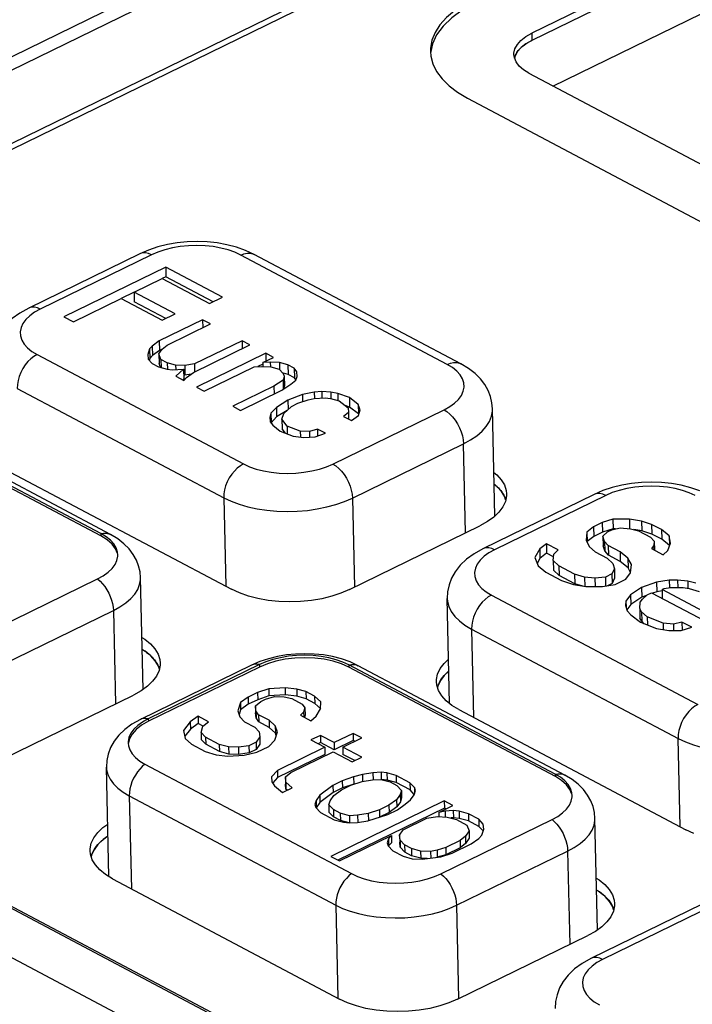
# Model space of a CAD drawing. Header units: millimetres. Extents: x -844 to -217, y -125 to 557.
# Tile 153 of 178: x -359 to -347, y 503 to 521. Entities that reach past the tile are written whole.
import ezdxf

# ---------------------------------------------------------------- set-up
doc = ezdxf.new("R2010")
doc.units = ezdxf.units.MM
doc.header["$LTSCALE"] = 23.1
doc.layers.add('R912005577_AM_0', color=7, linetype='CONTINUOUS')

msp = doc.modelspace()

# ---------------------------------------------------------------- linework, layer by layer
at = {"layer": 'R912005577_AM_0', "color": 7}
for p, q in [((-340.81, 529.405), (-375.662, 512.388)), ((-340.391, 529.368), (-375.242, 512.351)), ((-340.702, 527.9), (-372.345, 512.45)), ((-340.633, 527.826), (-372.201, 512.412)), ((-341.067, 525.138), (-350.222, 520.667)), ((-341.064, 525.008), (-350.219, 520.538)), ((-349.84, 519.719), (-340.323, 524.366)), ((-350.415, 520.539), (-350.329, 520.606)), ((-350.329, 520.606), (-350.222, 520.667)), ((-350.222, 520.667), (-350.219, 520.538)), ((-352.043, 520.337), (-352.036, 520.256)), ((-350.534, 520.229), (-350.541, 520.284)), ((-350.503, 520.152), (-350.534, 520.229)), ((-350.274, 519.949), (-324.753, 506.439)), ((-351.375, 519.499), (-325.854, 505.989)), ((-356.941, 516.827), (-357.108, 516.772)), ((-357.267, 516.704), (-359.264, 515.729)), ((-357.057, 516.685), (-359.055, 515.71)), ((-357.108, 516.772), (-357.267, 516.704)), ((-351.739, 514.717), (-355.451, 516.682)), ((-355.208, 516.694), (-355.365, 516.766)), ((-351.496, 514.728), (-355.208, 516.694)), ((-356.8, 516.465), (-358.631, 515.571)), ((-356.8, 516.465), (-356.796, 516.292)), ((-355.779, 515.924), (-356.8, 516.465)), ((-357.37, 516.013), (-356.864, 516.26)), ((-356.864, 516.26), (-356.013, 515.81)), ((-356.796, 516.292), (-356.863, 516.26)), ((-355.947, 515.843), (-356.796, 516.292)), ((-357.37, 516.012), (-357.603, 515.898)), ((-357.37, 516.013), (-357.366, 515.841)), ((-356.633, 515.623), (-357.37, 516.013)), ((-356.013, 515.81), (-355.779, 515.924)), ((-358.461, 515.48), (-357.604, 515.899)), ((-357.604, 515.899), (-356.867, 515.509)), ((-356.8, 515.541), (-357.366, 515.841)), ((-359.055, 515.71), (-359.157, 515.653)), ((-358.631, 515.571), (-358.461, 515.48)), ((-356.867, 515.509), (-356.633, 515.623)), ((-356.137, 515.519), (-356.916, 515.138)), ((-356.774, 515.063), (-355.995, 515.444)), ((-356.137, 515.519), (-356.134, 515.376)), ((-355.995, 515.444), (-356.137, 515.519)), ((-357.043, 515.047), (-357.093, 514.994)), ((-356.916, 515.138), (-357.043, 515.047)), ((-357.043, 515.047), (-357.04, 514.875)), ((-356.916, 515.138), (-356.912, 514.966)), ((-356.863, 514.991), (-356.774, 515.063)), ((-356.299, 514.574), (-355.286, 515.068)), ((-355.428, 515.143), (-356.285, 514.725)), ((-355.428, 515.143), (-355.425, 515.001)), ((-355.286, 515.068), (-355.428, 515.143)), ((-359.114, 514.894), (-355.402, 512.929)), ((-357.093, 514.994), (-357.125, 514.892)), ((-357.125, 514.892), (-357.118, 514.809)), ((-357.093, 514.994), (-357.089, 514.822)), ((-357.04, 514.875), (-357.089, 514.822)), ((-356.912, 514.966), (-357.04, 514.875)), ((-356.923, 514.904), (-356.863, 514.991)), ((-356.923, 514.904), (-356.919, 514.732)), ((-356.887, 514.806), (-356.923, 514.904)), ((-356.862, 514.99), (-356.912, 514.966)), ((-355.003, 514.918), (-356.249, 514.31)), ((-355.056, 514.748), (-354.861, 514.843)), ((-355.003, 514.918), (-354.999, 514.776)), ((-354.861, 514.843), (-355.003, 514.918)), ((-357.118, 514.809), (-357.043, 514.73)), ((-357.089, 514.822), (-357.099, 514.789)), ((-357.043, 514.73), (-356.93, 514.67)), ((-356.93, 514.67), (-356.777, 514.629)), ((-356.893, 514.66), (-356.919, 514.732)), ((-356.887, 514.806), (-356.884, 514.658)), ((-356.774, 514.746), (-356.887, 514.806)), ((-356.774, 514.746), (-356.771, 514.629)), ((-356.622, 514.705), (-356.774, 514.746)), ((-356.622, 514.705), (-356.62, 514.622)), ((-356.459, 514.698), (-356.622, 514.705)), ((-356.285, 514.725), (-356.459, 514.698)), ((-356.459, 514.698), (-356.455, 514.526)), ((-356.285, 514.725), (-356.282, 514.582)), ((-356.107, 514.235), (-355.211, 514.672)), ((-355.211, 514.672), (-355.077, 514.68)), ((-355.055, 514.719), (-355.142, 514.676)), ((-355.077, 514.68), (-354.914, 514.673)), ((-354.921, 514.756), (-355.056, 514.748)), ((-355.056, 514.748), (-355.054, 514.681)), ((-354.921, 514.756), (-354.919, 514.673)), ((-354.758, 514.749), (-354.921, 514.756)), ((-354.914, 514.673), (-354.761, 514.632)), ((-354.758, 514.749), (-354.755, 514.632)), ((-354.606, 514.708), (-354.758, 514.749)), ((-354.606, 514.708), (-354.602, 514.536)), ((-354.492, 514.648), (-354.606, 514.708)), ((-356.777, 514.629), (-356.682, 514.618)), ((-356.682, 514.618), (-356.48, 514.63)), ((-356.48, 514.63), (-356.618, 514.505)), ((-356.618, 514.505), (-356.476, 514.43)), ((-356.48, 514.63), (-356.476, 514.458)), ((-356.455, 514.526), (-356.477, 514.527)), ((-356.342, 514.543), (-356.455, 514.526)), ((-356.426, 514.483), (-356.299, 514.574)), ((-354.761, 514.632), (-354.687, 514.553)), ((-354.669, 514.504), (-354.69, 514.436)), ((-354.687, 514.553), (-354.669, 514.504)), ((-354.602, 514.536), (-354.685, 514.558)), ((-354.669, 514.504), (-354.665, 514.332)), ((-354.488, 514.476), (-354.602, 514.536)), ((-354.492, 514.648), (-354.488, 514.476)), ((-354.446, 514.584), (-354.492, 514.648)), ((-354.46, 514.433), (-354.439, 514.501)), ((-354.439, 514.501), (-354.446, 514.584)), ((-356.476, 514.458), (-356.495, 514.44)), ((-356.476, 514.43), (-356.426, 514.483)), ((-354.857, 514.326), (-355.597, 513.964)), ((-354.69, 514.436), (-354.857, 514.326)), ((-354.857, 514.326), (-354.854, 514.183)), ((-354.715, 514.251), (-354.549, 514.361)), ((-354.69, 514.436), (-354.687, 514.27)), ((-354.665, 514.332), (-354.684, 514.271)), ((-354.549, 514.361), (-354.46, 514.433)), ((-354.458, 514.434), (-354.488, 514.476)), ((-359.47, 514.285), (-355.758, 512.32)), ((-356.249, 514.31), (-356.107, 514.235)), ((-355.455, 513.889), (-354.715, 514.251)), ((-354.343, 514.173), (-354.605, 514.074)), ((-354.13, 514.219), (-354.343, 514.173)), ((-354.343, 514.173), (-354.34, 514.045)), ((-353.996, 514.227), (-354.13, 514.219)), ((-354.13, 514.219), (-354.128, 514.102)), ((-353.996, 514.227), (-353.993, 514.11)), ((-353.833, 514.22), (-353.996, 514.227)), ((-353.833, 514.22), (-353.83, 514.103)), ((-353.709, 514.194), (-353.833, 514.22)), ((-353.709, 514.194), (-353.706, 514.068)), ((-353.5, 514.123), (-353.709, 514.194)), ((-355.597, 513.964), (-355.455, 513.889)), ((-354.605, 514.074), (-354.81, 513.944)), ((-354.679, 513.835), (-354.541, 513.96)), ((-354.605, 514.074), (-354.601, 513.906)), ((-354.541, 513.96), (-354.424, 514.018)), ((-354.424, 514.018), (-354.24, 514.079)), ((-354.24, 514.079), (-354.134, 514.102)), ((-354.134, 514.102), (-353.932, 514.114)), ((-353.932, 514.114), (-353.836, 514.103)), ((-353.836, 514.103), (-353.684, 514.062)), ((-353.684, 514.062), (-353.524, 513.938)), ((-353.496, 513.95), (-353.576, 513.978)), ((-353.5, 514.123), (-353.496, 513.95)), ((-353.34, 513.999), (-353.5, 514.123)), ((-353.34, 513.999), (-353.336, 513.826)), ((-353.305, 513.901), (-353.34, 513.999)), ((-354.91, 513.838), (-354.931, 513.77)), ((-354.81, 513.944), (-354.91, 513.838)), ((-354.91, 513.838), (-354.906, 513.666)), ((-354.81, 513.944), (-354.807, 513.772)), ((-354.619, 513.89), (-354.807, 513.772)), ((-354.711, 513.733), (-354.679, 513.835)), ((-353.796, 512.926), (-351.798, 513.901)), ((-353.517, 513.854), (-353.606, 513.782)), ((-353.606, 513.782), (-353.464, 513.707)), ((-353.524, 513.938), (-353.517, 513.854)), ((-353.517, 513.854), (-353.514, 513.734)), ((-353.336, 513.826), (-353.496, 513.95)), ((-353.464, 513.707), (-353.336, 513.798)), ((-353.336, 513.798), (-353.305, 513.901)), ((-353.332, 513.814), (-353.336, 513.826)), ((-350.883, 511.993), (-350.926, 513.917)), ((-357.965, 511.677), (-361.677, 513.643)), ((-357.795, 511.661), (-361.507, 513.627)), ((-354.931, 513.77), (-354.924, 513.687)), ((-354.924, 513.687), (-354.877, 513.623)), ((-354.807, 513.772), (-354.906, 513.666)), ((-354.877, 513.623), (-354.746, 513.514)), ((-354.711, 513.733), (-354.707, 513.561)), ((-354.619, 513.605), (-354.711, 513.733)), ((-354.619, 513.605), (-354.616, 513.467)), ((-354.381, 513.519), (-354.619, 513.605)), ((-357.964, 511.634), (-361.676, 513.599)), ((-354.746, 513.514), (-354.509, 513.428)), ((-354.648, 513.478), (-354.707, 513.561)), ((-354.509, 513.428), (-354.318, 513.406)), ((-354.381, 513.519), (-354.379, 513.413)), ((-354.218, 513.512), (-354.381, 513.519)), ((-354.073, 513.554), (-354.218, 513.512)), ((-354.218, 513.512), (-354.216, 513.412)), ((-354.116, 513.418), (-353.931, 513.479)), ((-354.073, 513.554), (-354.07, 513.433)), ((-353.931, 513.479), (-354.073, 513.554)), ((-354.318, 513.406), (-354.116, 513.418)), ((-353.446, 512.315), (-351.448, 513.291)), ((-351.448, 513.291), (-351.321, 513.36)), ((-351.412, 511.689), (-351.448, 513.291)), ((-359.699, 512.837), (-355.616, 510.675)), ((-350.843, 512.519), (-350.895, 512.561)), ((-349.1, 512.381), (-351.098, 511.405)), ((-350.674, 512.39), (-350.675, 512.354)), ((-324.192, 485.326), (-375.242, 512.351)), ((-355.758, 512.32), (-355.722, 510.732)), ((-353.446, 512.315), (-353.41, 510.714)), ((-348.89, 512.362), (-350.888, 511.387)), ((-348.956, 511.876), (-349.111, 511.8)), ((-348.764, 511.933), (-348.956, 511.876)), ((-348.956, 511.876), (-348.952, 511.703)), ((-348.467, 511.934), (-348.764, 511.933)), ((-348.764, 511.933), (-348.76, 511.761)), ((-348.467, 511.934), (-348.463, 511.762)), ((-348.247, 511.897), (-348.467, 511.934)), ((-348.247, 511.897), (-348.243, 511.725)), ((-348.066, 511.841), (-348.247, 511.897)), ((-348.066, 511.841), (-348.062, 511.669)), ((-347.889, 511.747), (-348.066, 511.841)), ((-372.397, 511.732), (-325.294, 486.796)), ((-372.253, 511.694), (-325.363, 486.871)), ((-357.965, 511.677), (-357.964, 511.634)), ((-353.496, 510.672), (-351.153, 511.816)), ((-349.232, 511.705), (-349.246, 511.554)), ((-349.111, 511.8), (-349.232, 511.705)), ((-349.232, 511.705), (-349.228, 511.533)), ((-349.111, 511.8), (-349.108, 511.627)), ((-348.952, 511.703), (-349.108, 511.627)), ((-348.76, 511.761), (-348.952, 511.703)), ((-348.941, 511.63), (-348.86, 511.706)), ((-348.86, 511.706), (-348.782, 511.744)), ((-348.782, 511.744), (-348.63, 511.782)), ((-348.715, 511.761), (-348.76, 511.761)), ((-348.63, 511.782), (-348.445, 511.764)), ((-348.445, 511.764), (-348.3, 511.727)), ((-348.243, 511.725), (-348.385, 511.749)), ((-348.3, 511.727), (-348.087, 511.614)), ((-348.062, 511.669), (-348.243, 511.725)), ((-347.885, 511.575), (-348.062, 511.669)), ((-347.889, 511.747), (-347.885, 511.575)), ((-347.751, 511.634), (-347.889, 511.747)), ((-357.852, 511.564), (-357.964, 511.634)), ((-349.958, 511.495), (-350.078, 511.4)), ((-349.958, 511.495), (-349.954, 511.322)), ((-349.745, 511.382), (-349.958, 511.495)), ((-349.246, 511.554), (-349.182, 511.441)), ((-349.108, 511.627), (-349.228, 511.533)), ((-348.941, 511.63), (-348.937, 511.458)), ((-348.913, 511.536), (-348.941, 511.63)), ((-348.913, 511.536), (-348.909, 511.364)), ((-348.845, 511.461), (-348.913, 511.536)), ((-348.087, 511.614), (-348.02, 511.539)), ((-348.02, 511.539), (-348.027, 511.463)), ((-348.02, 511.539), (-348.016, 511.379)), ((-347.747, 511.462), (-347.885, 511.575)), ((-347.775, 511.37), (-347.726, 511.502)), ((-347.751, 511.634), (-347.747, 511.462)), ((-347.726, 511.502), (-347.751, 511.634)), ((-350.888, 511.387), (-350.99, 511.33)), ((-350.078, 511.4), (-350.167, 511.248)), ((-350.078, 511.4), (-350.075, 511.227)), ((-349.954, 511.322), (-350.075, 511.227)), ((-349.831, 511.257), (-349.954, 511.322)), ((-349.837, 511.193), (-349.827, 511.306)), ((-349.827, 511.306), (-349.745, 511.382)), ((-349.182, 511.441), (-349.079, 511.347)), ((-349.079, 511.347), (-348.867, 511.234)), ((-348.909, 511.364), (-348.937, 511.458)), ((-348.842, 511.288), (-348.909, 511.364)), ((-348.845, 511.461), (-348.842, 511.288)), ((-348.633, 511.348), (-348.845, 511.461)), ((-348.633, 511.348), (-348.629, 511.176)), ((-348.495, 511.235), (-348.633, 511.348)), ((-348.027, 511.463), (-348.069, 511.407)), ((-348.069, 511.407), (-347.857, 511.294)), ((-348.027, 511.463), (-348.025, 511.383)), ((-347.857, 511.294), (-347.775, 511.37)), ((-357.662, 511.269), (-357.661, 511.297)), ((-350.167, 511.248), (-350.107, 511.097)), ((-350.075, 511.227), (-350.124, 511.142)), ((-349.837, 511.193), (-349.833, 511.02)), ((-349.735, 511.099), (-349.837, 511.193)), ((-348.867, 511.234), (-348.764, 511.14)), ((-348.629, 511.176), (-348.842, 511.288)), ((-348.764, 511.14), (-348.735, 511.046)), ((-348.491, 511.063), (-348.629, 511.176)), ((-348.495, 511.235), (-348.491, 511.063)), ((-348.431, 511.122), (-348.495, 511.235)), ((-350.107, 511.097), (-349.968, 510.985)), ((-349.968, 510.985), (-349.685, 510.834)), ((-349.731, 510.926), (-349.833, 511.02)), ((-349.735, 511.099), (-349.731, 510.926)), ((-349.451, 510.949), (-349.735, 511.099)), ((-348.781, 510.951), (-348.898, 510.894)), ((-348.735, 511.046), (-348.781, 510.951)), ((-348.781, 510.951), (-348.777, 510.779)), ((-348.735, 511.046), (-348.731, 510.873)), ((-348.53, 510.857), (-348.445, 510.971)), ((-348.444, 510.98), (-348.491, 511.063)), ((-348.445, 510.971), (-348.431, 511.122)), ((-360.022, 509.886), (-358.024, 510.862)), ((-357.207, 508.877), (-357.252, 510.884)), ((-349.447, 510.776), (-349.731, 510.926)), ((-349.685, 510.834), (-349.469, 510.76)), ((-349.451, 510.949), (-349.447, 510.776)), ((-349.27, 510.893), (-349.451, 510.949)), ((-349.304, 510.732), (-349.447, 510.776)), ((-349.27, 510.893), (-349.266, 510.726)), ((-349.086, 510.874), (-349.27, 510.893)), ((-348.898, 510.894), (-349.086, 510.874)), ((-349.086, 510.874), (-349.083, 510.723)), ((-348.898, 510.894), (-348.895, 510.733)), ((-348.777, 510.779), (-348.857, 510.74)), ((-348.731, 510.873), (-348.777, 510.779)), ((-348.724, 510.762), (-348.53, 510.857)), ((-347.977, 510.803), (-348.246, 510.707)), ((-347.75, 510.841), (-347.977, 510.803)), ((-347.977, 510.803), (-347.973, 510.63)), ((-347.601, 510.842), (-347.75, 510.841)), ((-347.75, 510.841), (-347.747, 510.709)), ((-347.601, 510.842), (-347.598, 510.709)), ((-347.417, 510.823), (-347.601, 510.842)), ((-347.417, 510.823), (-347.414, 510.691)), ((-347.272, 510.786), (-347.417, 510.823)), ((-355.472, 510.609), (-355.616, 510.675)), ((-349.469, 510.76), (-349.249, 510.723)), ((-349.249, 510.723), (-348.951, 510.724)), ((-348.951, 510.724), (-348.724, 510.762)), ((-348.246, 510.707), (-348.444, 510.574)), ((-348.246, 510.707), (-348.242, 510.535)), ((-348.147, 510.575), (-348.069, 510.613)), ((-348.069, 510.613), (-347.112, 510.107)), ((-347.973, 510.63), (-348.05, 510.603)), ((-347.874, 510.647), (-347.973, 510.63)), ((-347.878, 510.671), (-347.839, 510.69)), ((-347.878, 510.671), (-347.874, 510.51)), ((-347.133, 510.277), (-347.878, 510.671)), ((-347.839, 510.69), (-347.725, 510.709)), ((-347.725, 510.709), (-347.502, 510.71)), ((-347.502, 510.71), (-347.392, 510.691)), ((-347.392, 510.691), (-347.211, 510.635)), ((-351.698, 508.623), (-351.741, 510.51)), ((-350.947, 510.571), (-347.235, 508.606)), ((-348.529, 510.461), (-348.536, 510.385)), ((-348.444, 510.574), (-348.529, 510.461)), ((-348.529, 510.461), (-348.527, 510.354)), ((-348.444, 510.574), (-348.441, 510.402)), ((-348.242, 510.535), (-348.441, 510.402)), ((-348.281, 510.329), (-348.271, 510.443)), ((-348.271, 510.443), (-348.228, 510.5)), ((-348.158, 510.565), (-348.242, 510.535)), ((-348.228, 510.5), (-348.147, 510.575)), ((-359.74, 509.32), (-357.742, 510.295)), ((-357.742, 510.295), (-357.704, 508.617)), ((-348.536, 510.385), (-348.508, 510.291)), ((-348.441, 510.402), (-348.512, 510.306)), ((-348.508, 510.291), (-348.441, 510.215)), ((-348.281, 510.329), (-348.277, 510.157)), ((-348.249, 510.273), (-348.281, 510.329)), ((-348.249, 510.273), (-348.245, 510.1)), ((-348.146, 510.179), (-348.249, 510.273)), ((-348.441, 510.215), (-348.267, 510.084)), ((-348.245, 510.1), (-348.277, 510.157)), ((-348.267, 510.084), (-347.98, 509.972)), ((-348.198, 510.057), (-348.245, 510.1)), ((-348.146, 510.179), (-348.143, 510.035)), ((-347.859, 510.066), (-348.146, 510.179)), ((-347.859, 510.066), (-347.857, 509.951)), ((-347.675, 510.048), (-347.859, 510.066)), ((-347.523, 510.086), (-347.675, 510.048)), ((-347.523, 510.086), (-347.52, 509.941)), ((-347.346, 509.993), (-347.523, 510.086)), ((-351.303, 509.961), (-351.268, 508.374)), ((-351.303, 509.961), (-347.591, 507.996)), ((-347.98, 509.972), (-347.76, 509.935)), ((-347.76, 509.935), (-347.537, 509.935)), ((-347.675, 510.048), (-347.673, 509.935)), ((-347.537, 509.935), (-347.346, 509.993)), ((-357.228, 509.809), (-357.176, 509.777)), ((-355.109, 509.377), (-355.258, 509.313)), ((-353.34, 509.303), (-353.487, 509.371)), ((-355.258, 509.313), (-357.256, 508.338)), ((-355.116, 509.322), (-357.114, 508.347)), ((-355.115, 509.279), (-357.113, 508.304)), ((-356.9, 509.35), (-356.901, 509.314)), ((-355.116, 509.322), (-355.115, 509.279)), ((-353.511, 509.319), (-353.51, 509.276)), ((-349.798, 507.354), (-353.511, 509.319)), ((-349.797, 507.311), (-353.51, 509.276)), ((-349.628, 507.338), (-353.34, 509.303)), ((-351.711, 509.207), (-351.793, 509.129)), ((-351.927, 508.954), (-351.934, 509.016)), ((-354.949, 508.888), (-355.15, 508.822)), ((-354.655, 508.906), (-354.949, 508.888)), ((-354.949, 508.888), (-354.946, 508.759)), ((-354.655, 508.906), (-354.652, 508.777)), ((-354.446, 508.882), (-354.655, 508.906)), ((-354.446, 508.882), (-354.443, 508.753)), ((-354.28, 508.837), (-354.446, 508.882)), ((-354.28, 508.837), (-354.277, 508.708)), ((-354.125, 508.755), (-354.28, 508.837)), ((-351.896, 508.856), (-351.927, 508.954)), ((-359.722, 507.632), (-357.378, 508.776)), ((-355.32, 508.739), (-355.459, 508.639)), ((-355.15, 508.822), (-355.32, 508.739)), ((-355.32, 508.739), (-355.317, 508.609)), ((-355.147, 508.692), (-355.317, 508.609)), ((-355.188, 508.582), (-355.092, 508.661)), ((-355.15, 508.822), (-355.147, 508.692)), ((-354.946, 508.759), (-355.147, 508.692)), ((-355.092, 508.661), (-355.007, 508.703)), ((-355.007, 508.703), (-354.848, 508.748)), ((-354.652, 508.777), (-354.946, 508.759)), ((-354.848, 508.748), (-354.67, 508.741)), ((-354.67, 508.741), (-354.535, 508.712)), ((-354.443, 508.753), (-354.652, 508.777)), ((-354.535, 508.712), (-354.349, 508.614)), ((-354.277, 508.708), (-354.443, 508.753)), ((-354.122, 508.626), (-354.277, 508.708)), ((-354.125, 508.755), (-354.122, 508.626)), ((-354.013, 508.652), (-354.125, 508.755)), ((-354.017, 508.525), (-354.013, 508.652)), ((-355.459, 508.639), (-355.505, 508.491)), ((-355.505, 508.491), (-355.466, 508.384)), ((-355.456, 508.51), (-355.482, 508.427)), ((-355.459, 508.639), (-355.456, 508.51)), ((-355.317, 508.609), (-355.456, 508.51)), ((-355.18, 508.492), (-355.188, 508.582)), ((-355.188, 508.582), (-355.185, 508.453)), ((-355.18, 508.492), (-355.177, 508.363)), ((-355.13, 508.422), (-355.18, 508.492)), ((-354.349, 508.614), (-354.299, 508.544)), ((-354.299, 508.544), (-354.322, 508.47)), ((-354.299, 508.544), (-354.296, 508.415)), ((-354.015, 508.527), (-354.122, 508.626)), ((-354.094, 508.393), (-354.017, 508.525)), ((-351.533, 508.514), (-351.657, 508.59)), ((-351.533, 508.514), (-347.449, 506.352)), ((-357.114, 508.347), (-357.216, 508.29)), ((-357.114, 508.347), (-357.113, 508.304)), ((-356.22, 508.393), (-356.359, 508.294)), ((-356.22, 508.393), (-356.217, 508.264)), ((-356.034, 508.295), (-356.22, 508.393)), ((-355.466, 508.384), (-355.385, 508.297)), ((-355.385, 508.297), (-355.199, 508.199)), ((-355.177, 508.363), (-355.185, 508.453)), ((-355.127, 508.293), (-355.177, 508.363)), ((-355.13, 508.422), (-355.127, 508.293)), ((-354.944, 508.324), (-355.13, 508.422)), ((-354.944, 508.324), (-354.941, 508.194)), ((-354.832, 508.221), (-354.944, 508.324)), ((-354.322, 508.47), (-354.376, 508.412)), ((-354.376, 508.412), (-354.191, 508.314)), ((-354.322, 508.47), (-354.32, 508.383)), ((-354.296, 508.415), (-354.308, 508.376)), ((-354.191, 508.314), (-354.094, 508.393)), ((-356.359, 508.294), (-356.479, 508.141)), ((-356.479, 508.141), (-356.452, 507.997)), ((-356.356, 508.165), (-356.459, 508.034)), ((-356.359, 508.294), (-356.356, 508.165)), ((-356.217, 508.264), (-356.356, 508.165)), ((-356.13, 508.218), (-356.217, 508.264)), ((-356.166, 508.105), (-356.131, 508.217)), ((-356.131, 508.217), (-356.034, 508.295)), ((-355.199, 508.199), (-355.118, 508.113)), ((-354.941, 508.194), (-355.127, 508.293)), ((-354.829, 508.092), (-354.941, 508.194)), ((-354.832, 508.221), (-354.829, 508.092)), ((-354.794, 508.114), (-354.832, 508.221)), ((-356.452, 507.997), (-356.339, 507.894)), ((-356.166, 508.105), (-356.163, 507.976)), ((-356.084, 508.019), (-356.166, 508.105)), ((-356.081, 507.89), (-356.163, 507.976)), ((-356.084, 508.019), (-356.081, 507.89)), ((-355.837, 507.888), (-356.084, 508.019)), ((-355.11, 508.022), (-355.176, 507.927)), ((-355.118, 508.113), (-355.11, 508.022)), ((-355.11, 508.022), (-355.107, 507.893)), ((-354.948, 507.85), (-354.84, 507.966)), ((-354.84, 507.966), (-354.794, 508.114)), ((-354.814, 508.049), (-354.829, 508.092)), ((-354.02, 508.051), (-354.19, 507.968)), ((-354.19, 507.968), (-353.943, 507.837)), ((-354.02, 508.051), (-354.017, 507.922)), ((-353.773, 507.92), (-354.02, 508.051)), ((-353.433, 508.086), (-353.773, 507.92)), ((-353.43, 507.957), (-353.77, 507.791)), ((-353.618, 507.838), (-353.278, 508.004)), ((-353.433, 508.086), (-353.43, 507.957)), ((-353.278, 508.004), (-353.433, 508.086)), ((-353.404, 507.943), (-353.43, 507.957)), ((-347.556, 506.408), (-347.591, 507.996)), ((-357.476, 507.912), (-357.472, 507.864)), ((-356.339, 507.894), (-356.092, 507.763)), ((-355.834, 507.759), (-356.081, 507.89)), ((-355.837, 507.888), (-355.834, 507.759)), ((-355.671, 507.843), (-355.837, 507.888)), ((-355.671, 507.843), (-355.668, 507.714)), ((-355.493, 507.836), (-355.671, 507.843)), ((-355.304, 507.865), (-355.493, 507.836)), ((-355.493, 507.836), (-355.49, 507.706)), ((-355.176, 507.927), (-355.304, 507.865)), ((-355.304, 507.865), (-355.301, 507.736)), ((-355.173, 507.798), (-355.301, 507.736)), ((-355.176, 507.927), (-355.173, 507.798)), ((-355.107, 507.893), (-355.173, 507.798)), ((-355.16, 507.746), (-354.948, 507.85)), ((-353.943, 507.837), (-354.793, 507.422)), ((-354.017, 507.922), (-354.062, 507.9)), ((-353.77, 507.791), (-354.017, 507.922)), ((-353.943, 507.837), (-353.94, 507.708)), ((-353.773, 507.92), (-353.77, 507.791)), ((-353.618, 507.838), (-353.615, 507.709)), ((-353.278, 507.658), (-353.618, 507.838)), ((-356.092, 507.763), (-355.895, 507.702)), ((-355.895, 507.702), (-355.686, 507.678)), ((-355.668, 507.714), (-355.834, 507.759)), ((-355.686, 507.678), (-355.392, 507.696)), ((-355.49, 507.706), (-355.668, 507.714)), ((-355.301, 507.736), (-355.49, 507.706)), ((-355.392, 507.696), (-355.16, 507.746)), ((-353.94, 507.708), (-354.79, 507.293)), ((-354.553, 507.381), (-353.788, 507.755)), ((-353.788, 507.755), (-353.448, 507.575)), ((-353.403, 507.597), (-353.615, 507.709)), ((-353.448, 507.575), (-353.278, 507.658)), ((-357.822, 505.513), (-357.867, 507.481)), ((-357.173, 507.531), (-353.461, 505.566)), ((-354.793, 507.422), (-354.901, 507.306)), ((-354.793, 507.422), (-354.79, 507.293)), ((-354.901, 507.306), (-354.893, 507.215)), ((-354.79, 507.293), (-354.877, 507.2)), ((-354.65, 507.303), (-354.553, 507.381)), ((-354.642, 507.212), (-354.65, 507.303)), ((-354.65, 507.303), (-354.647, 507.174)), ((-353.626, 507.236), (-353.796, 507.153)), ((-353.425, 507.303), (-353.626, 507.236)), ((-353.626, 507.236), (-353.623, 507.107)), ((-353.266, 507.349), (-353.425, 507.303)), ((-353.425, 507.303), (-353.422, 507.174)), ((-353.27, 507.221), (-353.081, 507.251)), ((-353.077, 507.378), (-353.266, 507.349)), ((-353.266, 507.349), (-353.263, 507.22)), ((-353.081, 507.251), (-352.934, 507.259)), ((-352.93, 507.387), (-353.077, 507.378)), ((-353.077, 507.378), (-353.074, 507.249)), ((-352.934, 507.259), (-352.767, 507.215)), ((-352.93, 507.387), (-352.927, 507.258)), ((-352.826, 507.375), (-352.93, 507.387)), ((-352.823, 507.246), (-352.927, 507.258)), ((-352.826, 507.375), (-352.823, 507.246)), ((-352.659, 507.33), (-352.826, 507.375)), ((-352.656, 507.201), (-352.823, 507.246)), ((-352.659, 507.33), (-352.656, 507.201)), ((-352.412, 507.199), (-352.659, 507.33)), ((-349.798, 507.354), (-349.797, 507.311)), ((-349.686, 507.241), (-349.797, 507.311)), ((-354.893, 507.215), (-354.843, 507.145)), ((-354.843, 507.145), (-354.7, 507.026)), ((-354.7, 507.026), (-354.53, 507.109)), ((-354.639, 507.083), (-354.647, 507.174)), ((-354.642, 507.212), (-354.639, 507.083)), ((-354.53, 507.109), (-354.642, 507.212)), ((-354.62, 507.065), (-354.639, 507.083)), ((-353.796, 507.153), (-354.031, 506.975)), ((-353.796, 507.153), (-353.793, 507.024)), ((-353.623, 507.107), (-353.793, 507.024)), ((-353.78, 506.972), (-353.641, 507.071)), ((-353.641, 507.071), (-353.471, 507.154)), ((-353.422, 507.174), (-353.623, 507.107)), ((-353.471, 507.154), (-353.27, 507.221)), ((-352.767, 507.215), (-352.644, 507.149)), ((-352.409, 507.07), (-352.656, 507.201)), ((-352.644, 507.149), (-352.562, 507.063)), ((-352.562, 507.063), (-352.586, 506.988)), ((-352.562, 507.063), (-352.56, 506.934)), ((-352.412, 507.199), (-352.409, 507.07)), ((-352.331, 507.113), (-352.412, 507.199)), ((-352.332, 506.988), (-352.409, 507.07)), ((-352.334, 506.985), (-352.311, 507.059)), ((-352.331, 507.113), (-352.328, 507.005)), ((-352.311, 507.059), (-352.331, 507.113)), ((-357.456, 506.966), (-357.418, 505.294)), ((-357.456, 506.966), (-353.744, 505.001)), ((-354.097, 506.88), (-354.12, 506.806)), ((-354.031, 506.975), (-354.097, 506.88)), ((-354.097, 506.88), (-354.094, 506.751)), ((-354.031, 506.975), (-354.028, 506.846)), ((-353.793, 507.024), (-354.028, 506.846)), ((-353.846, 506.877), (-353.78, 506.972)), ((-352.651, 506.893), (-352.79, 506.794)), ((-352.586, 506.988), (-352.651, 506.893)), ((-352.651, 506.893), (-352.648, 506.764)), ((-352.586, 506.988), (-352.583, 506.859)), ((-352.56, 506.934), (-352.583, 506.859)), ((-352.497, 506.812), (-352.4, 506.89)), ((-352.4, 506.89), (-352.334, 506.985)), ((-349.495, 506.946), (-349.495, 506.973)), ((-354.12, 506.806), (-354.101, 506.752)), ((-354.101, 506.752), (-354.019, 506.666)), ((-354.028, 506.846), (-354.094, 506.751)), ((-353.869, 506.803), (-353.846, 506.877)), ((-353.869, 506.803), (-353.866, 506.673)), ((-353.787, 506.716), (-353.869, 506.803)), ((-351.793, 506.872), (-353.833, 505.876)), ((-353.787, 506.716), (-353.785, 506.587)), ((-353.664, 506.651), (-353.787, 506.716)), ((-351.79, 506.742), (-353.705, 505.808)), ((-352.96, 506.711), (-353.161, 506.644)), ((-352.79, 506.794), (-352.96, 506.711)), ((-352.96, 506.711), (-352.957, 506.582)), ((-352.806, 506.629), (-352.636, 506.712)), ((-352.79, 506.794), (-352.787, 506.665)), ((-352.648, 506.764), (-352.787, 506.665)), ((-352.583, 506.859), (-352.648, 506.764)), ((-352.636, 506.712), (-352.497, 506.812)), ((-351.893, 506.665), (-351.638, 506.79)), ((-351.793, 506.872), (-351.79, 506.742)), ((-351.638, 506.79), (-351.793, 506.872)), ((-351.764, 506.729), (-351.79, 506.742)), ((-354.019, 506.666), (-353.772, 506.535)), ((-353.785, 506.587), (-353.866, 506.673)), ((-353.661, 506.522), (-353.785, 506.587)), ((-353.772, 506.535), (-353.606, 506.49)), ((-353.664, 506.651), (-353.661, 506.522)), ((-353.497, 506.606), (-353.664, 506.651)), ((-353.351, 506.615), (-353.497, 506.606)), ((-353.497, 506.606), (-353.495, 506.477)), ((-353.161, 506.644), (-353.351, 506.615)), ((-353.351, 506.615), (-353.348, 506.486)), ((-353.165, 506.517), (-352.806, 506.629)), ((-353.161, 506.644), (-353.158, 506.515)), ((-352.787, 506.665), (-352.957, 506.582)), ((-352.531, 506.354), (-352.106, 506.562)), ((-352.106, 506.562), (-351.917, 506.591)), ((-351.917, 506.591), (-351.739, 506.583)), ((-351.778, 506.69), (-351.893, 506.665)), ((-351.893, 506.665), (-351.892, 506.592)), ((-351.855, 505.563), (-349.857, 506.538)), ((-351.631, 506.699), (-351.778, 506.69)), ((-351.778, 506.69), (-351.775, 506.583)), ((-351.739, 506.583), (-351.573, 506.539)), ((-351.628, 506.57), (-351.678, 506.567)), ((-351.631, 506.699), (-351.628, 506.57)), ((-351.526, 506.687), (-351.631, 506.699)), ((-351.523, 506.558), (-351.628, 506.57)), ((-351.573, 506.539), (-351.387, 506.44)), ((-351.526, 506.687), (-351.523, 506.558)), ((-351.36, 506.642), (-351.526, 506.687)), ((-351.357, 506.513), (-351.523, 506.558)), ((-351.36, 506.642), (-351.357, 506.513)), ((-351.174, 506.544), (-351.36, 506.642)), ((-351.174, 506.544), (-351.172, 506.415)), ((-351.093, 506.458), (-351.174, 506.544)), ((-349.04, 504.554), (-349.085, 506.56)), ((-353.501, 506.479), (-353.661, 506.522)), ((-353.606, 506.49), (-353.501, 506.478)), ((-353.501, 506.478), (-353.354, 506.487)), ((-353.354, 506.487), (-353.165, 506.517)), ((-352.597, 506.259), (-352.531, 506.354)), ((-351.387, 506.44), (-351.348, 506.333)), ((-351.172, 506.415), (-351.357, 506.513)), ((-351.096, 506.334), (-351.172, 506.415)), ((-351.12, 506.256), (-351.085, 506.367)), ((-351.085, 506.367), (-351.093, 506.458)), ((-347.305, 506.286), (-347.449, 506.352)), ((-353.679, 505.794), (-352.744, 506.25)), ((-352.798, 506.192), (-352.821, 506.118)), ((-352.744, 506.25), (-352.798, 506.192)), ((-352.798, 506.192), (-352.795, 506.063)), ((-352.744, 506.25), (-352.741, 506.121)), ((-352.589, 506.168), (-352.597, 506.259)), ((-352.597, 506.259), (-352.594, 506.13)), ((-351.414, 506.238), (-351.51, 506.16)), ((-351.348, 506.333), (-351.414, 506.238)), ((-351.414, 506.238), (-351.411, 506.109)), ((-351.345, 506.204), (-351.411, 506.109)), ((-351.348, 506.333), (-351.345, 506.204)), ((-351.313, 506.099), (-351.174, 506.198)), ((-351.174, 506.198), (-351.12, 506.256)), ((-352.821, 506.118), (-352.801, 506.065)), ((-352.801, 506.065), (-352.72, 505.978)), ((-352.741, 506.121), (-352.795, 506.063)), ((-352.586, 506.039), (-352.594, 506.13)), ((-352.589, 506.168), (-352.586, 506.039)), ((-352.508, 506.082), (-352.589, 506.168)), ((-352.505, 505.953), (-352.586, 506.039)), ((-352.508, 506.082), (-352.505, 505.953)), ((-352.384, 506.017), (-352.508, 506.082)), ((-352.384, 506.017), (-352.381, 505.887)), ((-352.218, 505.972), (-352.384, 506.017)), ((-351.765, 506.035), (-351.924, 505.989)), ((-351.51, 506.16), (-351.765, 506.035)), ((-351.765, 506.035), (-351.763, 505.906)), ((-351.508, 506.031), (-351.763, 505.906)), ((-351.653, 505.933), (-351.313, 506.099)), ((-351.51, 506.16), (-351.508, 506.031)), ((-351.411, 506.109), (-351.508, 506.031)), ((-358.153, 505.914), (-358.159, 505.977)), ((-358.122, 505.816), (-358.153, 505.914)), ((-353.833, 505.876), (-353.679, 505.794)), ((-352.72, 505.978), (-352.535, 505.88)), ((-352.535, 505.88), (-352.368, 505.835)), ((-352.381, 505.887), (-352.505, 505.953)), ((-352.215, 505.843), (-352.381, 505.887)), ((-352.368, 505.835), (-352.19, 505.828)), ((-352.218, 505.972), (-352.215, 505.843)), ((-352.04, 505.964), (-352.218, 505.972)), ((-352.102, 505.838), (-352.215, 505.843)), ((-352.19, 505.828), (-351.854, 505.866)), ((-351.924, 505.989), (-352.04, 505.964)), ((-352.04, 505.964), (-352.037, 505.845)), ((-351.924, 505.989), (-351.921, 505.86)), ((-351.763, 505.906), (-351.921, 505.86)), ((-351.854, 505.866), (-351.653, 505.933)), ((-351.573, 504.997), (-349.576, 505.972)), ((-349.576, 505.972), (-349.538, 504.294)), ((-357.758, 505.474), (-353.675, 503.312)), ((-349.061, 505.485), (-349.009, 505.454)), ((-353.744, 505.001), (-353.706, 503.329)), ((-351.573, 504.997), (-351.535, 503.318)), ((-347.159, 505.017), (-349.157, 504.042)), ((-346.95, 504.999), (-348.947, 504.024)), ((-348.733, 505.027), (-348.734, 504.99)), ((-351.556, 503.308), (-349.212, 504.453)), ((-348.947, 504.024), (-349.049, 503.967)), ((-353.531, 503.246), (-353.675, 503.312))]:
    msp.add_line(p, q, dxfattribs=at)
for points in [[(-351.245, 521.294), (-351.44, 521.187), (-351.61, 521.072), (-351.754, 520.948), (-351.871, 520.817), (-351.958, 520.68), (-352.015, 520.54), (-352.041, 520.398), (-352.043, 520.337)], [(-351.243, 521.208), (-351.469, 521.082), (-351.659, 520.945), (-351.814, 520.797), (-351.931, 520.64), (-352.006, 520.477), (-352.039, 520.312)], [(-350.541, 520.284), (-350.541, 520.309), (-350.523, 520.388), (-350.48, 520.466), (-350.415, 520.539)], [(-350.219, 520.538), (-350.326, 520.477), (-350.412, 520.41)], [(-350.411, 520.411), (-350.387, 520.432), (-350.358, 520.455), (-350.327, 520.477), (-350.293, 520.498), (-350.258, 520.518), (-350.219, 520.538)], [(-350.412, 520.41), (-350.477, 520.336), (-350.52, 520.259), (-350.529, 520.217)], [(-350.52, 520.26), (-350.513, 520.275), (-350.505, 520.291), (-350.497, 520.306), (-350.488, 520.322), (-350.477, 520.337), (-350.464, 520.354)], [(-350.464, 520.354), (-350.458, 520.362), (-350.449, 520.372), (-350.44, 520.382), (-350.431, 520.392), (-350.421, 520.401), (-350.411, 520.411)], [(-352.036, 520.256), (-351.999, 520.115), (-351.932, 519.978), (-351.834, 519.847), (-351.707, 519.722), (-351.555, 519.606), (-351.375, 519.499)], [(-350.531, 520.222), (-350.53, 520.227), (-350.528, 520.234), (-350.526, 520.24), (-350.524, 520.247), (-350.522, 520.252), (-350.52, 520.26)], [(-350.274, 519.949), (-350.372, 520.011), (-350.448, 520.078), (-350.503, 520.152)], [(-355.451, 516.682), (-355.56, 516.732), (-355.678, 516.774), (-355.81, 516.808), (-355.949, 516.833), (-356.094, 516.848), (-356.242, 516.853), (-356.391, 516.848), (-356.538, 516.834), (-356.681, 516.809), (-356.817, 516.776), (-356.942, 516.735), (-357.057, 516.685)], [(-355.365, 516.766), (-355.53, 516.824), (-355.702, 516.867), (-355.878, 516.898), (-356.057, 516.916), (-356.236, 516.922), (-356.416, 516.916), (-356.594, 516.899), (-356.77, 516.869), (-356.941, 516.827)], [(-357.211, 516.72), (-357.255, 516.709), (-357.267, 516.704)], [(-357.057, 516.685), (-357.11, 516.708), (-357.162, 516.72), (-357.211, 516.72)], [(-355.451, 516.682), (-355.394, 516.705), (-355.338, 516.717), (-355.284, 516.717), (-355.234, 516.705), (-355.208, 516.694)], [(-359.264, 515.729), (-359.424, 515.639), (-359.56, 515.539), (-359.673, 515.431), (-359.763, 515.316), (-359.829, 515.198), (-359.875, 515.078), (-359.901, 514.955), (-359.908, 514.833)], [(-359.055, 515.71), (-359.108, 515.733), (-359.159, 515.745), (-359.208, 515.745), (-359.253, 515.734), (-359.264, 515.729)], [(-359.157, 515.653), (-359.243, 515.592), (-359.314, 515.524), (-359.367, 515.452), (-359.401, 515.378), (-359.417, 515.303), (-359.412, 515.227), (-359.389, 515.153), (-359.346, 515.081), (-359.285, 515.013), (-359.207, 514.951), (-359.114, 514.894)], [(-359.114, 514.894), (-359.171, 514.861), (-359.226, 514.818), (-359.279, 514.766), (-359.327, 514.707), (-359.37, 514.642), (-359.406, 514.572), (-359.435, 514.5), (-359.455, 514.427), (-359.467, 514.354), (-359.47, 514.285)], [(-351.798, 513.901), (-351.696, 513.958), (-351.61, 514.02), (-351.539, 514.088), (-351.486, 514.159), (-351.452, 514.233), (-351.436, 514.309), (-351.441, 514.384), (-351.464, 514.458), (-351.507, 514.53), (-351.568, 514.598), (-351.645, 514.66), (-351.739, 514.717)], [(-351.739, 514.717), (-351.682, 514.74), (-351.626, 514.751), (-351.572, 514.751), (-351.522, 514.74), (-351.496, 514.728)], [(-350.926, 513.917), (-350.936, 514.027), (-350.962, 514.138), (-351.005, 514.247), (-351.065, 514.353), (-351.143, 514.456), (-351.241, 514.554), (-351.358, 514.645), (-351.496, 514.728)], [(-351.798, 513.901), (-351.745, 513.868), (-351.693, 513.825), (-351.643, 513.773), (-351.596, 513.713), (-351.555, 513.648), (-351.519, 513.578), (-351.49, 513.506), (-351.468, 513.432), (-351.454, 513.36), (-351.448, 513.291)], [(-351.321, 513.36), (-351.209, 513.436), (-351.115, 513.517), (-351.039, 513.603), (-350.981, 513.692), (-350.944, 513.784), (-350.927, 513.877), (-350.926, 513.917)], [(-355.402, 512.929), (-355.459, 512.896), (-355.514, 512.853), (-355.567, 512.801), (-355.615, 512.742), (-355.658, 512.676), (-355.694, 512.607), (-355.723, 512.535), (-355.743, 512.461), (-355.755, 512.389), (-355.758, 512.32)], [(-355.402, 512.929), (-355.293, 512.879), (-355.174, 512.837), (-355.043, 512.804), (-354.904, 512.779), (-354.759, 512.764), (-354.611, 512.759), (-354.462, 512.763), (-354.315, 512.778), (-354.172, 512.802), (-354.036, 512.835), (-353.911, 512.877), (-353.796, 512.926)], [(-353.796, 512.926), (-353.742, 512.893), (-353.69, 512.849), (-353.64, 512.797), (-353.594, 512.738), (-353.552, 512.673), (-353.517, 512.603), (-353.487, 512.53), (-353.465, 512.457), (-353.452, 512.385), (-353.446, 512.315)], [(-350.9, 512.777), (-350.848, 512.735), (-350.768, 512.645), (-350.712, 512.551), (-350.681, 512.453), (-350.674, 512.39)], [(-350.895, 512.564), (-350.887, 512.558), (-350.879, 512.551), (-350.868, 512.542), (-350.861, 512.535), (-350.853, 512.528), (-350.843, 512.519)], [(-347.198, 512.443), (-347.363, 512.5), (-347.535, 512.544), (-347.712, 512.575), (-347.89, 512.593), (-348.069, 512.599), (-348.249, 512.593), (-348.427, 512.575), (-348.603, 512.546), (-348.775, 512.504)], [(-350.69, 512.281), (-350.707, 512.335), (-350.763, 512.43), (-350.843, 512.519)], [(-350.843, 512.519), (-350.821, 512.498), (-350.799, 512.474), (-350.779, 512.45), (-350.76, 512.425), (-350.744, 512.403), (-350.728, 512.376)], [(-350.728, 512.376), (-350.725, 512.371), (-350.721, 512.363), (-350.717, 512.356), (-350.714, 512.351), (-350.71, 512.343), (-350.706, 512.334)], [(-348.775, 512.504), (-348.941, 512.449), (-349.1, 512.381)], [(-348.89, 512.362), (-348.944, 512.385), (-348.995, 512.397), (-349.044, 512.397), (-349.089, 512.386), (-349.1, 512.381)], [(-347.285, 512.359), (-347.393, 512.409), (-347.512, 512.451), (-347.643, 512.484), (-347.782, 512.509), (-347.927, 512.524), (-348.075, 512.53), (-348.224, 512.525), (-348.371, 512.51), (-348.514, 512.486), (-348.65, 512.453), (-348.775, 512.412), (-348.89, 512.362)], [(-355.758, 512.32), (-355.626, 512.257), (-355.48, 512.203), (-355.323, 512.158), (-355.156, 512.122), (-354.982, 512.096), (-354.802, 512.08), (-354.62, 512.074), (-354.436, 512.079), (-354.254, 512.094), (-354.076, 512.12), (-353.904, 512.155), (-353.74, 512.2), (-353.587, 512.253), (-353.446, 512.315)], [(-350.675, 512.354), (-350.695, 512.254), (-350.74, 512.157), (-350.81, 512.062)], [(-350.706, 512.334), (-350.703, 512.326), (-350.7, 512.319), (-350.696, 512.311), (-350.694, 512.303), (-350.691, 512.295), (-350.688, 512.287)], [(-350.81, 512.062), (-350.903, 511.973), (-351.017, 511.891), (-351.153, 511.816)], [(-357.965, 511.677), (-357.916, 511.685), (-357.87, 511.684), (-357.826, 511.675), (-357.795, 511.661)], [(-357.793, 511.558), (-357.871, 511.62), (-357.965, 511.677)], [(-357.252, 510.884), (-357.262, 510.99), (-357.287, 511.096), (-357.327, 511.2), (-357.384, 511.302), (-357.459, 511.401), (-357.552, 511.495), (-357.664, 511.582), (-357.795, 511.661)], [(-357.668, 511.316), (-357.704, 511.404), (-357.766, 511.488), (-357.852, 511.564)], [(-357.661, 511.297), (-357.666, 511.344), (-357.69, 511.418), (-357.732, 511.49), (-357.793, 511.558)], [(-351.098, 511.405), (-351.258, 511.315), (-351.394, 511.216), (-351.506, 511.107), (-351.596, 510.992), (-351.662, 510.875), (-351.708, 510.755), (-351.734, 510.632), (-351.741, 510.51)], [(-350.99, 511.33), (-351.076, 511.268), (-351.147, 511.201), (-351.2, 511.129), (-351.235, 511.055), (-351.25, 510.979), (-351.246, 510.904), (-351.222, 510.83), (-351.179, 510.758), (-351.118, 510.69), (-351.041, 510.628), (-350.947, 510.571)], [(-350.888, 511.387), (-350.941, 511.41), (-350.993, 511.421), (-351.041, 511.422), (-351.086, 511.41), (-351.098, 511.405)], [(-358.024, 510.862), (-357.922, 510.918), (-357.835, 510.981), (-357.764, 511.048), (-357.711, 511.12), (-357.677, 511.194), (-357.662, 511.269)], [(-358.024, 510.862), (-357.979, 510.822), (-357.935, 510.776), (-357.895, 510.725), (-357.858, 510.668), (-357.825, 510.608), (-357.797, 510.546), (-357.774, 510.482), (-357.758, 510.419), (-357.747, 510.356), (-357.742, 510.295)], [(-357.742, 510.295), (-357.623, 510.36), (-357.518, 510.432), (-357.429, 510.508), (-357.358, 510.589), (-357.304, 510.673), (-357.269, 510.759), (-357.253, 510.846), (-357.252, 510.884)], [(-353.496, 510.672), (-353.65, 510.606), (-353.816, 510.551), (-353.995, 510.507), (-354.183, 510.476), (-354.376, 510.457), (-354.572, 510.45), (-354.767, 510.457), (-354.958, 510.477), (-355.142, 510.51), (-355.314, 510.554), (-355.472, 510.609)], [(-351.741, 510.51), (-351.736, 510.457), (-351.712, 510.365), (-351.668, 510.275), (-351.604, 510.189), (-351.521, 510.107), (-351.421, 510.031), (-351.303, 509.961)], [(-350.947, 510.571), (-351.004, 510.538), (-351.06, 510.495), (-351.112, 510.443), (-351.16, 510.384), (-351.203, 510.318), (-351.239, 510.249), (-351.268, 510.176), (-351.289, 510.103), (-351.3, 510.031), (-351.303, 509.961)], [(-357.176, 509.777), (-357.074, 509.695), (-356.994, 509.605), (-356.937, 509.511), (-356.906, 509.413), (-356.9, 509.35)], [(-357.223, 509.596), (-357.197, 509.579), (-357.169, 509.561), (-357.143, 509.541), (-357.117, 509.522), (-357.093, 509.501), (-357.068, 509.479)], [(-357.069, 509.479), (-357.171, 509.562), (-357.223, 509.593)], [(-356.915, 509.241), (-356.932, 509.295), (-356.989, 509.39), (-357.069, 509.479)], [(-357.068, 509.479), (-357.047, 509.458), (-357.025, 509.434), (-357.004, 509.41), (-356.985, 509.385), (-356.97, 509.363), (-356.953, 509.336)], [(-353.511, 509.319), (-353.619, 509.369), (-353.739, 509.411), (-353.87, 509.445), (-354.009, 509.469), (-354.153, 509.484), (-354.301, 509.49), (-354.45, 509.485), (-354.596, 509.471), (-354.739, 509.447), (-354.874, 509.413), (-355.001, 509.372), (-355.116, 509.322)], [(-353.51, 509.276), (-353.643, 509.336), (-353.789, 509.383), (-353.951, 509.418), (-354.123, 509.439), (-354.3, 509.446), (-354.478, 509.44), (-354.653, 509.419), (-354.82, 509.385), (-354.974, 509.338), (-355.115, 509.279)], [(-353.487, 509.371), (-353.642, 509.425), (-353.802, 509.466), (-353.966, 509.495), (-354.132, 509.511), (-354.299, 509.517), (-354.465, 509.511), (-354.631, 509.495), (-354.794, 509.467), (-354.954, 509.428), (-355.109, 509.377)], [(-351.934, 509.016), (-351.933, 509.053), (-351.913, 509.152), (-351.867, 509.25), (-351.797, 509.344), (-351.716, 509.422)], [(-356.901, 509.314), (-356.921, 509.214), (-356.966, 509.117), (-357.036, 509.023), (-357.129, 508.933)], [(-356.953, 509.336), (-356.951, 509.331), (-356.946, 509.323), (-356.942, 509.316), (-356.94, 509.311), (-356.936, 509.303), (-356.932, 509.294)], [(-356.932, 509.294), (-356.929, 509.286), (-356.925, 509.279), (-356.922, 509.271), (-356.919, 509.263), (-356.917, 509.255), (-356.914, 509.247)], [(-355.116, 509.322), (-355.161, 509.33), (-355.203, 509.33), (-355.242, 509.32), (-355.258, 509.313)], [(-353.511, 509.319), (-353.462, 509.327), (-353.415, 509.326), (-353.372, 509.317), (-353.34, 509.303)], [(-351.862, 509.036), (-351.844, 509.064), (-351.821, 509.094), (-351.797, 509.124), (-351.772, 509.151), (-351.743, 509.18), (-351.712, 509.208)], [(-351.793, 509.129), (-351.863, 509.035), (-351.908, 508.937), (-351.913, 508.91)], [(-351.881, 509.002), (-351.878, 509.007), (-351.875, 509.012), (-351.873, 509.017), (-351.87, 509.022), (-351.865, 509.03), (-351.862, 509.036)], [(-357.129, 508.933), (-357.243, 508.851), (-357.378, 508.776)], [(-351.915, 508.914), (-351.914, 508.917), (-351.913, 508.92), (-351.912, 508.925), (-351.911, 508.928), (-351.909, 508.933), (-351.908, 508.937)], [(-351.908, 508.937), (-351.904, 508.948), (-351.9, 508.958), (-351.896, 508.969), (-351.891, 508.979), (-351.887, 508.99), (-351.881, 509.002)], [(-351.657, 508.59), (-351.759, 508.672), (-351.84, 508.762), (-351.896, 508.856)], [(-347.235, 508.606), (-347.292, 508.573), (-347.348, 508.529), (-347.4, 508.478), (-347.448, 508.418), (-347.491, 508.353), (-347.527, 508.284), (-347.556, 508.211), (-347.576, 508.138), (-347.588, 508.066), (-347.591, 507.996)], [(-357.256, 508.338), (-357.408, 508.252), (-357.537, 508.157), (-357.644, 508.054), (-357.729, 507.944), (-357.792, 507.831), (-357.836, 507.716), (-357.86, 507.598), (-357.867, 507.481)], [(-357.113, 508.304), (-357.235, 508.234), (-357.332, 508.158), (-357.406, 508.075), (-357.454, 507.987), (-357.475, 507.897)], [(-357.114, 508.347), (-357.158, 508.355), (-357.201, 508.354), (-357.24, 508.345), (-357.256, 508.338)], [(-357.216, 508.29), (-357.303, 508.228), (-357.373, 508.16), (-357.426, 508.089), (-357.461, 508.015), (-357.476, 507.94), (-357.476, 507.912)], [(-347.591, 507.996), (-347.459, 507.934), (-347.313, 507.88), (-347.156, 507.834), (-346.989, 507.798), (-346.815, 507.772), (-346.636, 507.756), (-346.453, 507.751), (-346.269, 507.756), (-346.088, 507.771), (-345.909, 507.796), (-345.738, 507.832), (-345.574, 507.876), (-345.42, 507.93), (-345.279, 507.992)], [(-357.472, 507.864), (-357.448, 507.79), (-357.405, 507.719), (-357.345, 507.651), (-357.267, 507.588), (-357.173, 507.531)], [(-357.867, 507.481), (-357.863, 507.431), (-357.84, 507.345), (-357.798, 507.261), (-357.738, 507.18), (-357.661, 507.103), (-357.566, 507.031), (-357.456, 506.966)], [(-357.173, 507.531), (-357.221, 507.492), (-357.266, 507.446), (-357.308, 507.395), (-357.346, 507.338), (-357.38, 507.279), (-357.408, 507.216), (-357.43, 507.153), (-357.445, 507.089), (-357.454, 507.026), (-357.456, 506.966)], [(-349.798, 507.354), (-349.75, 507.362), (-349.703, 507.361), (-349.66, 507.352), (-349.628, 507.338)], [(-349.627, 507.234), (-349.705, 507.297), (-349.798, 507.354)], [(-349.502, 506.993), (-349.537, 507.081), (-349.599, 507.165), (-349.686, 507.241)], [(-349.085, 506.56), (-349.095, 506.666), (-349.12, 506.773), (-349.161, 506.877), (-349.218, 506.979), (-349.293, 507.078), (-349.385, 507.172), (-349.497, 507.259), (-349.628, 507.338)], [(-349.495, 506.973), (-349.5, 507.021), (-349.523, 507.095), (-349.566, 507.166), (-349.627, 507.234)], [(-349.857, 506.538), (-349.755, 506.595), (-349.668, 506.657), (-349.598, 506.725), (-349.545, 506.796), (-349.51, 506.87), (-349.495, 506.946)], [(-349.857, 506.538), (-349.812, 506.499), (-349.769, 506.453), (-349.728, 506.401), (-349.691, 506.345), (-349.658, 506.285), (-349.63, 506.223), (-349.608, 506.159), (-349.591, 506.095), (-349.58, 506.033), (-349.576, 505.972)], [(-349.576, 505.972), (-349.456, 506.037), (-349.351, 506.108), (-349.263, 506.185), (-349.191, 506.265), (-349.137, 506.349), (-349.102, 506.435), (-349.086, 506.523), (-349.085, 506.56)], [(-358.159, 505.977), (-358.158, 506.013), (-358.138, 506.113), (-358.093, 506.21), (-358.023, 506.304), (-357.93, 506.394), (-357.844, 506.456)], [(-358.087, 505.996), (-358.068, 506.027), (-358.045, 506.057), (-358.018, 506.089), (-357.991, 506.118), (-357.959, 506.149), (-357.924, 506.179)], [(-357.839, 506.24), (-357.925, 506.178), (-358.018, 506.089)], [(-357.924, 506.179), (-357.913, 506.188), (-357.898, 506.2), (-357.884, 506.211), (-357.871, 506.22), (-357.856, 506.231), (-357.839, 506.242)], [(-358.018, 506.089), (-358.088, 505.995), (-358.133, 505.897), (-358.139, 505.87)], [(-358.106, 505.962), (-358.104, 505.967), (-358.101, 505.972), (-358.098, 505.977), (-358.095, 505.983), (-358.091, 505.99), (-358.087, 505.996)], [(-358.14, 505.875), (-358.14, 505.877), (-358.139, 505.88), (-358.137, 505.885), (-358.137, 505.888), (-358.135, 505.893), (-358.133, 505.897)], [(-358.133, 505.897), (-358.13, 505.908), (-358.126, 505.919), (-358.122, 505.929), (-358.117, 505.939), (-358.112, 505.95), (-358.106, 505.962)], [(-357.758, 505.474), (-357.883, 505.55), (-357.985, 505.632), (-358.065, 505.722), (-358.122, 505.816)], [(-353.461, 505.566), (-353.509, 505.527), (-353.554, 505.481), (-353.596, 505.429), (-353.634, 505.373), (-353.668, 505.314), (-353.696, 505.251), (-353.717, 505.188), (-353.733, 505.124), (-353.742, 505.061), (-353.744, 505.001)], [(-353.461, 505.566), (-353.353, 505.516), (-353.232, 505.474), (-353.101, 505.44), (-352.962, 505.416), (-352.818, 505.401), (-352.67, 505.395), (-352.521, 505.4), (-352.375, 505.415), (-352.232, 505.439), (-352.097, 505.472), (-351.97, 505.513), (-351.855, 505.563)], [(-351.855, 505.563), (-351.81, 505.523), (-351.766, 505.478), (-351.726, 505.426), (-351.689, 505.37), (-351.656, 505.31), (-351.628, 505.247), (-351.605, 505.184), (-351.588, 505.12), (-351.578, 505.057), (-351.573, 504.997)], [(-349.009, 505.454), (-348.907, 505.371), (-348.827, 505.282), (-348.771, 505.188), (-348.74, 505.09), (-348.733, 505.027)], [(-349.056, 505.272), (-349.03, 505.256), (-349.003, 505.237), (-348.976, 505.218), (-348.951, 505.198), (-348.927, 505.178), (-348.902, 505.155)], [(-348.902, 505.156), (-349.004, 505.238), (-349.056, 505.27)], [(-348.749, 504.918), (-348.766, 504.972), (-348.822, 505.067), (-348.902, 505.156)], [(-348.902, 505.155), (-348.88, 505.134), (-348.858, 505.111), (-348.838, 505.087), (-348.819, 505.062), (-348.803, 505.04), (-348.787, 505.013)], [(-353.744, 505.001), (-353.62, 504.942), (-353.483, 504.891), (-353.336, 504.849), (-353.179, 504.815), (-353.015, 504.791), (-352.847, 504.776), (-352.675, 504.77), (-352.503, 504.775), (-352.332, 504.789), (-352.165, 504.813), (-352.004, 504.846), (-351.85, 504.888), (-351.706, 504.939), (-351.573, 504.997)], [(-348.734, 504.99), (-348.754, 504.891), (-348.799, 504.793)], [(-348.787, 505.013), (-348.784, 505.008), (-348.78, 505), (-348.776, 504.993), (-348.773, 504.987), (-348.769, 504.98), (-348.765, 504.971)], [(-348.765, 504.971), (-348.762, 504.963), (-348.759, 504.955), (-348.756, 504.948), (-348.753, 504.94), (-348.75, 504.932), (-348.747, 504.924)], [(-348.799, 504.793), (-348.869, 504.699), (-348.962, 504.61)], [(-348.962, 504.61), (-349.076, 504.528), (-349.212, 504.453)], [(-348.947, 504.024), (-349, 504.046), (-349.052, 504.058), (-349.101, 504.058), (-349.145, 504.047), (-349.157, 504.042)], [(-349.157, 504.042), (-349.317, 503.952), (-349.453, 503.853), (-349.565, 503.744), (-349.655, 503.629), (-349.721, 503.512), (-349.767, 503.391), (-349.793, 503.269), (-349.8, 503.146)], [(-349.049, 503.967), (-349.135, 503.905), (-349.206, 503.837), (-349.259, 503.766), (-349.294, 503.692), (-349.309, 503.616), (-349.305, 503.541), (-349.281, 503.467), (-349.238, 503.395), (-349.177, 503.327), (-349.1, 503.265), (-349.006, 503.208)], [(-351.556, 503.308), (-351.709, 503.243), (-351.875, 503.188), (-352.054, 503.144), (-352.242, 503.113), (-352.435, 503.094), (-352.631, 503.087), (-352.827, 503.094), (-353.017, 503.114), (-353.201, 503.146), (-353.373, 503.191), (-353.531, 503.246)]]:
    msp.add_lwpolyline(points, dxfattribs=at)

doc.saveas('drawing.dxf')
